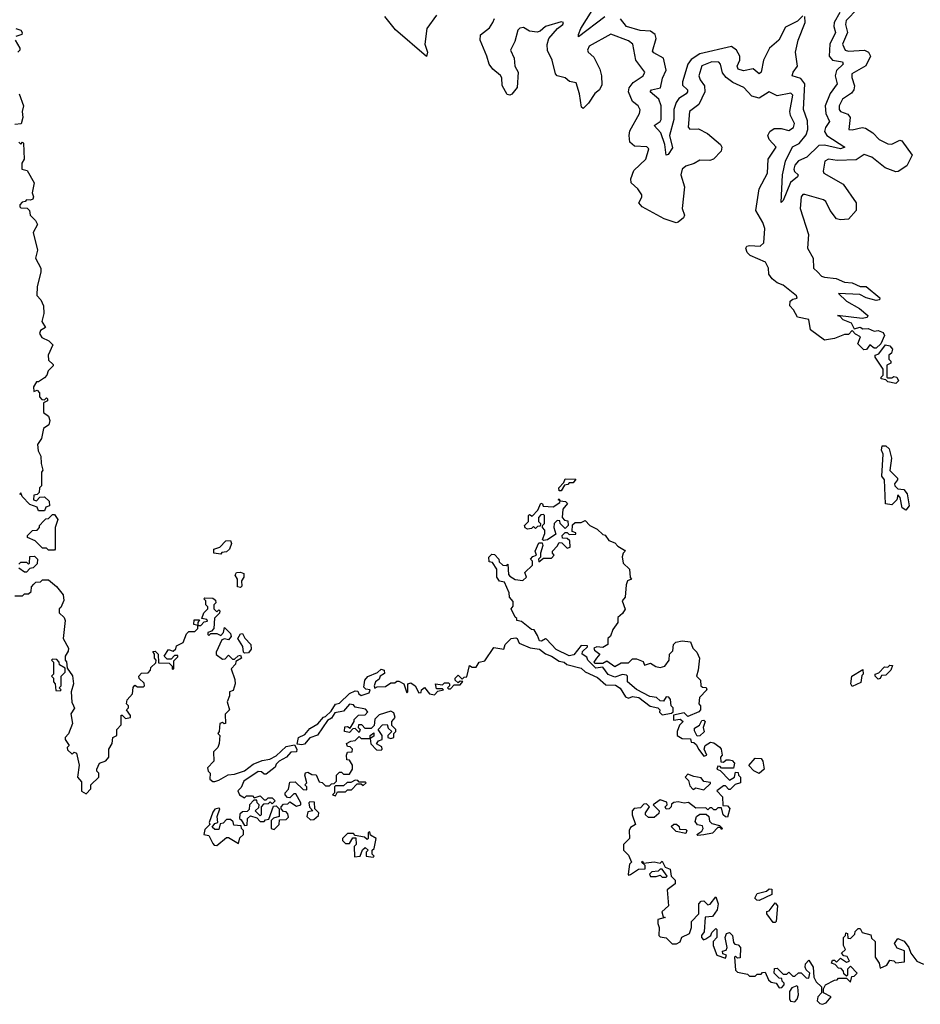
# Model space of a CAD drawing. Extents: x 2293139 to 2515392, y 824115 to 1006937.
# Tile 195 of 256: x 2420160 to 2424708, y 927598 to 932569. Entities that reach past the tile are written whole.
import ezdxf

# ---------------------------------------------------------------- set-up
doc = ezdxf.new("R2010")
doc.units = 0

msp = doc.modelspace()

# ---------------------------------------------------------------- linework, layer by layer
at = {"layer": '0CON10XD'}
for points in [[(2424393.1, 932625), (2424334, 932565), (2424330.8, 932545), (2424340.9, 932505), (2424314.7, 932445), (2424329.2, 932415), (2424345, 932410.7), (2424426, 932416), (2424447.1, 932405), (2424456.4, 932385), (2424433.3, 932336.7), (2424362.9, 932295), (2424362.1, 932277.9), (2424376, 932236), (2424372.5, 932215), (2424361.2, 932198.8), (2424315, 932167.5), (2424298.6, 932135), (2424298, 932115), (2424305, 932106.2), (2424342.2, 932092.2), (2424354.4, 932075), (2424346.7, 932015), (2424365, 932012.3), (2424415, 932024.6), (2424431.9, 932021.9), (2424468.3, 931998.3), (2424500, 931965), (2424545, 931942.9), (2424565, 931940.8), (2424605, 931961.2), (2424615, 931956.7), (2424666.7, 931885), (2424639.5, 931830.5), (2424597, 931803), (2424585, 931801.4), (2424530.6, 931820.6), (2424463.3, 931875), (2424425, 931889.2), (2424385, 931861.1), (2424287.7, 931857.7), (2424245, 931865.5), (2424225.8, 931855), (2424217.5, 931805), (2424220.8, 931795), (2424318.5, 931738.5), (2424384, 931645), (2424383.8, 931605), (2424345, 931562.5), (2424305, 931558.8), (2424285, 931563.3), (2424253.3, 931605), (2424231.7, 931651.7), (2424220.2, 931660.2), (2424125, 931686.9), (2424115, 931685.7), (2424105.8, 931675), (2424101.4, 931615), (2424143.3, 931485), (2424139.2, 931415), (2424168, 931365), (2424168.8, 931315), (2424190, 931295), (2424210, 931275), (2424225, 931269.6), (2424282.9, 931262.9), (2424325, 931244), (2424365, 931240.6), (2424405, 931222.5), (2424435, 931221.4), (2424503.8, 931165), (2424502.5, 931155), (2424485, 931150.8), (2424434.5, 931164.5), (2424402.1, 931182.1), (2424295, 931186.7), (2424335, 931148), (2424401.7, 931111.7), (2424442.5, 931075), (2424440, 931065), (2424415, 931060.8), (2424290, 931075), (2424302.5, 931072.5), (2424316.7, 931055), (2424358.6, 931038.6), (2424375, 931007.5), (2424405, 931016.7), (2424417.5, 931007.5), (2424445, 931010), (2424475, 930996), (2424495, 930999.4), (2424520.5, 930990.5), (2424526.7, 930975), (2424508.3, 930931.7), (2424485, 930910), (2424475, 930910), (2424453, 930927), (2424436.4, 930903.6), (2424423, 930903), (2424393, 930933), (2424407, 930967), (2424381.7, 930981.7), (2424365, 931000), (2424345, 930980), (2424325, 930980), (2424275, 930960), (2424225, 930951.2), (2424153.6, 931003.6), (2424145.9, 931055.9), (2424087.5, 931067.5), (2424068.1, 931105), (2424049.4, 931125), (2424051.7, 931148.3), (2424065, 931158.8), (2424086.2, 931163.8), (2424083.3, 931175), (2424015, 931228.8), (2423985, 931240), (2423960.3, 931260.3), (2423943.3, 931285), (2423941.2, 931315), (2423925.7, 931345), (2423848.5, 931378.5), (2423833.7, 931393.6), (2423826.5, 931415), (2423831.4, 931425), (2423845, 931428.9), (2423898.8, 931425), (2423917.8, 931442.2), (2423923.5, 931515), (2423913.3, 931545), (2423878.1, 931605), (2423894.4, 931715), (2423936.7, 931795), (2423940, 931865), (2423981.2, 931925), (2423944.4, 931965), (2423938.9, 931985), (2423948.6, 932005), (2423970.8, 932019.2), (2424005, 932020), (2424045, 932010.5), (2424068.1, 932025), (2424072.9, 932045), (2424052.2, 932085), (2424048.8, 932105), (2424065, 932187.5), (2424055, 932198.1), (2423985, 932184.3), (2423945, 932204.2), (2423895, 932173.5), (2423857, 932183), (2423816.9, 932226.9), (2423762, 932252), (2423727.6, 932277.6), (2423710.1, 932300.1), (2423698.9, 932345), (2423690, 932355), (2423656.1, 932356.1), (2423605, 932335.6), (2423590, 932285), (2423596.7, 932265), (2423618.9, 932235), (2423619.6, 932205), (2423589.5, 932140.5), (2423542.5, 932105), (2423535.7, 932025.7), (2423545, 932015.8), (2423588.5, 932018.5), (2423634.1, 931994.1), (2423699.2, 931939.2), (2423705.7, 931925), (2423701.9, 931905), (2423664.5, 931865.5), (2423645, 931858.6), (2423595, 931860), (2423566.8, 931843.2), (2423525, 931830), (2423505.7, 931815), (2423498.6, 931785), (2423516.7, 931725), (2423505.8, 931615), (2423517.1, 931582.9), (2423511.7, 931568.3), (2423485, 931547.5), (2423475, 931543.8), (2423414.4, 931564.4), (2423303.3, 931625), (2423286.7, 931645), (2423302.5, 931672.5), (2423301.2, 931685), (2423282, 931715), (2423248.8, 931745), (2423245.7, 931765), (2423261.8, 931808.2), (2423322.9, 931865), (2423336.7, 931916.7), (2423327.1, 931927.1), (2423265, 931930), (2423240.8, 931950.8), (2423237.3, 931985), (2423241.8, 932008.2), (2423290, 932095), (2423293.9, 932113.9), (2423283.8, 932135), (2423255.6, 932155.6), (2423234.2, 932205), (2423238.6, 932225), (2423258.1, 932251.9), (2423309.2, 932285), (2423317.1, 932305), (2423272.5, 932365), (2423256.2, 932445), (2423235, 932462), (2423145, 932496), (2423036, 932435), (2423027.1, 932415), (2423031.4, 932405), (2423059.4, 932379.4), (2423089.6, 932319.6), (2423098.1, 932285), (2423099.7, 932240.3), (2423088.8, 932215), (2423065, 932196.7), (2423033, 932147), (2423005, 932120), (2422997.5, 932127.5), (2422987.5, 932195), (2422970.8, 932250.8), (2422936.3, 932256.3), (2422915, 932275.7), (2422875, 932285.8), (2422865.8, 932295), (2422849.4, 932365), (2422826.1, 932413.9), (2422824.2, 932444.2), (2422831.9, 932475), (2422875.4, 932524.6), (2422903.3, 932545), (2422905.8, 932555.8), (2422895, 932558), (2422815, 932535.5), (2422788, 932512), (2422773, 932507), (2422735, 932511.2), (2422705, 932530), (2422685, 932526.2), (2422675, 932516.9), (2422661.4, 932458.6), (2422639.4, 932415), (2422656.7, 932375), (2422661.4, 932335), (2422677.5, 932305), (2422673, 932227), (2422645, 932192.5), (2422635, 932187.5), (2422622.3, 932192.3), (2422596.1, 932236.1), (2422594.2, 932275), (2422587.6, 932287.6), (2422549.3, 932319.3), (2422530.5, 932345), (2422520, 932385), (2422485.5, 932465), (2422487.8, 932492.2), (2422532.6, 932527.4), (2422550, 932555), (2422557.7, 932575)], [(2423115, 932582.9), (2422982.9, 932482.9), (2422981.4, 932495), (2422993.7, 932525), (2423051.5, 932615)], [(2424301.8, 932605), (2424272.5, 932555), (2424271.2, 932535), (2424280.5, 932505), (2424252.2, 932445), (2424248.4, 932385), (2424264.5, 932364.5), (2424315.7, 932355.7), (2424319.5, 932345), (2424285, 932311.9), (2424278.8, 932285), (2424288.7, 932245), (2424253.3, 932196.7), (2424228.2, 932135), (2424230.5, 932095), (2424249.6, 932055), (2424229, 932025), (2424224, 932005), (2424235.7, 931985), (2424327.3, 931925), (2424305, 931917.8), (2424225, 931934.9), (2424196.4, 931933.6), (2424135.6, 931874.4), (2424093.1, 931856.9), (2424074.9, 931835.1), (2424070.2, 931815), (2424073.4, 931803.4), (2424091.5, 931785), (2424088.8, 931775), (2424052.9, 931747.1), (2424015, 931655.8), (2424005, 931646.7), (2424012.6, 931785), (2424027.8, 931855), (2424063.2, 931926.8), (2424096.7, 931943.3), (2424131.7, 931988.3), (2424140.6, 932015), (2424138.3, 932058.3), (2424118.2, 932115), (2424125.4, 932244.6), (2424105, 932271.8), (2424060.8, 932285), (2424066.1, 932305), (2424087.9, 932335), (2424078, 932405), (2424090.8, 932465), (2424126.3, 932555), (2424125.5, 932585)], [(2422265, 932592), (2422215.8, 932525), (2422206.2, 932445), (2422218.8, 932405), (2422215, 932383.8), (2422057.7, 932517.7), (2422003.8, 932585)], [(2424115, 932588.9), (2424087.6, 932562.4), (2424028.3, 932531.7), (2423994.2, 932465), (2423946.6, 932425), (2423916.5, 932365), (2423905.4, 932305), (2423895, 932296.1), (2423865, 932320.5), (2423815, 932310.3), (2423789.1, 932319.1), (2423783.2, 932335), (2423796.6, 932365), (2423796.3, 932385), (2423779.4, 932415), (2423755, 932434.1), (2423595, 932396.6), (2423551.6, 932368.4), (2423533.5, 932345), (2423506.5, 932255), (2423508.1, 932238.1), (2423532.4, 932215), (2423532.6, 932205), (2423525.6, 932194.4), (2423489.1, 932170.9), (2423475, 932150.8), (2423463, 932115), (2423463, 932065), (2423442, 931985), (2423457.6, 931922.4), (2423435, 931889.2), (2423425, 931884.5), (2423418.2, 931938.2), (2423397.3, 931997.3), (2423364.1, 932035), (2423394.1, 932055), (2423399.4, 932065), (2423400.2, 932135), (2423387.9, 932167.9), (2423344.7, 932205), (2423350.9, 932215), (2423395.7, 932225), (2423405.5, 932274.4), (2423425.1, 932315), (2423410.9, 932375), (2423361.8, 932401.8), (2423355, 932411.1), (2423374.9, 932475), (2423369.6, 932495), (2423345, 932510.8), (2423294.2, 932514.1), (2423225, 932534.7), (2423193.9, 932573.9)], [(2420140, 932525), (2420165, 932516.7), (2420172.5, 932505), (2420170, 932495), (2420140, 932485)], [(2420137.5, 932465), (2420160, 932425), (2420160, 932415), (2420150, 932405)], [(2420157.5, 932195), (2420180, 932135), (2420172.5, 932105), (2420176.7, 932075), (2420167, 932043), (2420135, 932040)], [(2420155, 931950), (2420165, 931940), (2420175, 931950), (2420180, 931945), (2420182.5, 931865), (2420170, 931845), (2420170, 931815), (2420198.3, 931808.3), (2420232.5, 931745), (2420222.5, 931695), (2420230, 931675), (2420227, 931663), (2420215, 931657.5), (2420195, 931660), (2420188.3, 931651.7), (2420171.7, 931648.3), (2420160, 931635), (2420160, 931625), (2420165, 931620), (2420198.3, 931618.3), (2420210, 931605), (2420213, 931583), (2420240, 931555), (2420250, 931535), (2420227.5, 931495), (2420250, 931405), (2420240, 931365), (2420267.5, 931315), (2420267.5, 931295), (2420248.3, 931221.7), (2420247, 931177), (2420267.5, 931155), (2420280, 931125), (2420282.5, 931085), (2420272.5, 931045), (2420290, 931015), (2420265, 931000), (2420260, 930985), (2420272.5, 930965), (2420307.5, 930947.5), (2420327, 930927), (2420303.3, 930875), (2420305, 930850), (2420328.3, 930828.3), (2420328.3, 930821.7), (2420303.8, 930796.2), (2420297.5, 930775), (2420285, 930760), (2420255, 930740), (2420245, 930740), (2420230, 930715), (2420231.7, 930691.7), (2420248.3, 930698.3), (2420260, 930685), (2420260, 930665), (2420271.7, 930651.7), (2420285, 930650), (2420295, 930660), (2420300, 930655), (2420300, 930645), (2420280, 930635), (2420280, 930585), (2420305, 930567.5), (2420312.5, 930545), (2420306.4, 930523.6), (2420280, 930505), (2420270, 930455), (2420250, 930425), (2420253, 930393), (2420267.5, 930365), (2420268.3, 930328.3), (2420277.5, 930295), (2420270, 930285), (2420270, 930215), (2420260, 930205), (2420258.3, 930181.7), (2420248.3, 930171.7), (2420231.7, 930168.3), (2420230, 930145), (2420245, 930140), (2420261.7, 930158.3), (2420285, 930160), (2420308.3, 930138.3), (2420310, 930115), (2420291.7, 930108.3), (2420285, 930090), (2420255, 930090), (2420248.3, 930108.3), (2420211.7, 930121.7), (2420171.7, 930161.7), (2420165, 930180), (2420158.3, 930171.7)], [(2424585, 930732.5), (2424545, 930740), (2424535, 930750), (2424510, 930755), (2424510, 930765), (2424520, 930775), (2424520, 930805), (2424480, 930865), (2424480, 930875), (2424498.3, 930881.7), (2424533, 930927), (2424555, 930922.5), (2424567.5, 930905), (2424562.5, 930885), (2424550, 930875), (2424550, 930855), (2424560, 930845), (2424560, 930835), (2424540, 930825), (2424540, 930765), (2424545, 930760), (2424565, 930760), (2424575, 930767.5), (2424590, 930765), (2424597.5, 930745), (2424585, 930732.5)], [(2424635, 930092.5), (2424617.5, 930105), (2424607, 930157), (2424595, 930170), (2424590, 930145), (2424565, 930120), (2424533.3, 930125), (2424527.5, 930245), (2424513.8, 930265), (2424520, 930375), (2424512.5, 930395), (2424515, 930417.5), (2424535, 930416.7), (2424551.7, 930401.7), (2424563.3, 930355), (2424553.6, 930293.6), (2424592.5, 930255), (2424592.5, 930245), (2424577.5, 930225), (2424580, 930215), (2424595, 930200), (2424625, 930197.5), (2424642.5, 930175), (2424652.5, 930115), (2424635, 930092.5)], [(2422895, 930190), (2422885, 930190), (2422882.5, 930205), (2422908.3, 930231.7), (2422915, 930250), (2422968.3, 930248.3), (2422955, 930230), (2422935, 930230), (2422928.3, 930221.7), (2422911.7, 930218.3), (2422895, 930190)], [(2422805, 929940), (2422800, 929945), (2422812.5, 929975), (2422811.7, 929991.7), (2422800, 930005), (2422800, 930015), (2422810, 930025), (2422810, 930065), (2422805, 930070), (2422791.7, 930068.3), (2422780, 930055), (2422780, 930035), (2422790, 930025), (2422788.3, 930011.7), (2422775, 930010), (2422765, 930000), (2422755, 930010), (2422745, 930000), (2422725, 929997.5), (2422713.6, 930003.6), (2422710, 930015), (2422730, 930035), (2422730, 930065), (2422735, 930070), (2422748.3, 930061.7), (2422777, 930093), (2422791.7, 930128.3), (2422800, 930125), (2422803, 930113), (2422855, 930110), (2422888.3, 930131.7), (2422890, 930140), (2422880, 930145), (2422885, 930150), (2422890, 930140), (2422917, 930137), (2422927, 930127), (2422903, 930097), (2422900, 930055), (2422911.7, 930041.7), (2422928.3, 930038.3), (2422930, 930015), (2422915, 930000), (2422890, 930025), (2422888.3, 930038.3), (2422875, 930040), (2422860, 930025), (2422857.5, 930005), (2422868.3, 929971.7), (2422825, 929942.5), (2422805, 929940)], [(2420335, 929890), (2420305, 929890), (2420295, 929900), (2420275, 929900), (2420238.3, 929938.3), (2420200, 929955), (2420200, 929965), (2420225, 929990), (2420248.3, 929991.7), (2420260, 930005), (2420260, 930015), (2420281.7, 930038.3), (2420291.7, 930048.3), (2420305, 930050), (2420325, 930070), (2420335, 930070), (2420352.5, 930045), (2420340, 930005), (2420340, 929895), (2420335, 929890)], [(2421227.5, 929455), (2421215, 929437.5), (2421195, 929442.5), (2421181.7, 929438.3), (2421152.5, 929375), (2421153, 929363), (2421185, 929340), (2421198.3, 929341.7), (2421215, 929360), (2421235, 929340), (2421245, 929340), (2421263, 929357), (2421275, 929360), (2421280, 929345), (2421251.7, 929328.3), (2421250, 929315), (2421228.3, 929291.7), (2421247, 929237), (2421247.5, 929215), (2421238.3, 929181.7), (2421220, 929175), (2421220, 929155), (2421207.5, 929125), (2421220, 929085), (2421198.3, 929061.7), (2421200, 929015), (2421193, 929013), (2421185, 929020), (2421170, 929015), (2421167.5, 928975), (2421160, 928965), (2421170, 928955), (2421167.5, 928915), (2421160, 928895), (2421138.3, 928871.7), (2421140, 928825), (2421108.3, 928791.7), (2421112.5, 928775), (2421122.5, 928765), (2421120, 928735), (2421135, 928722.5), (2421145, 928723.3), (2421165, 928728.8), (2421213, 928757), (2421245, 928758.8), (2421295, 928776.7), (2421339.3, 928810.7), (2421385, 928828.8), (2421423.9, 928836.1), (2421455, 928852.5), (2421505, 928900), (2421547.5, 928907.5), (2421560, 928885), (2421557.5, 928872.5), (2421529.3, 928870.7), (2421507.5, 928845), (2421470, 928825), (2421455, 928810), (2421450, 928795), (2421405, 928760), (2421395, 928760), (2421381.7, 928771.7), (2421365, 928772.5), (2421292.5, 928725), (2421278.3, 928691.7), (2421262.5, 928675), (2421270, 928655), (2421295, 928640), (2421305, 928650), (2421335, 928650), (2421345, 928640), (2421375, 928650), (2421395, 928630), (2421405, 928630), (2421415, 928640), (2421435, 928640), (2421450, 928625), (2421435, 928610), (2421425, 928620), (2421415, 928610), (2421391.7, 928608.3), (2421380, 928595), (2421380, 928555), (2421375, 928550), (2421350, 928575), (2421368.3, 928591.7), (2421370, 928605), (2421360, 928615), (2421358.3, 928628.3), (2421341.7, 928628.3), (2421320, 928605), (2421318.3, 928581.7), (2421308.3, 928571.7), (2421285, 928570), (2421271.7, 928558.3), (2421270, 928535), (2421278.3, 928528.3), (2421295, 928500), (2421308.3, 928501.7), (2421310, 928535), (2421325, 928550), (2421358.3, 928538.3), (2421375, 928520), (2421395, 928520), (2421401.7, 928528.3), (2421418.3, 928531.7), (2421441.7, 928598.3), (2421455, 928600), (2421470, 928585), (2421470, 928545), (2421442.5, 928537.5), (2421430, 928525), (2421430, 928485), (2421445, 928480), (2421470, 928505), (2421471.7, 928528.3), (2421505, 928530), (2421517, 928543), (2421515, 928560), (2421505, 928570), (2421491.7, 928571.7), (2421480, 928585), (2421480, 928595), (2421491.7, 928608.3), (2421515, 928610), (2421525, 928620), (2421558.3, 928598.3), (2421580, 928605), (2421580, 928615), (2421555, 928660), (2421545, 928660), (2421525, 928640), (2421511.7, 928641.7), (2421500, 928655), (2421500, 928665), (2421517, 928683), (2421525, 928720), (2421551.7, 928721.7), (2421591.7, 928681.7), (2421610, 928680), (2421610, 928695), (2421600, 928705), (2421610, 928715), (2421600, 928755), (2421603, 928767), (2421615, 928770), (2421635, 928757.5), (2421657, 928757), (2421671.7, 928721.7), (2421688.3, 928718.3), (2421705, 928700), (2421725, 928700), (2421735, 928710), (2421748.3, 928711.7), (2421760, 928725), (2421760, 928755), (2421775, 928770), (2421785, 928770), (2421795, 928760), (2421825, 928760), (2421840, 928785), (2421840, 928805), (2421825, 928830), (2421811.7, 928831.7), (2421810, 928855), (2421815, 928870), (2421838.3, 928871.7), (2421840, 928885), (2421828.3, 928898.3), (2421815, 928900), (2421810, 928915), (2421833, 928927), (2421855, 928930), (2421875, 928950), (2421885, 928940), (2421930, 928940), (2421930, 928955), (2421948.3, 928968.3), (2421948.3, 928951.7), (2421930, 928940), (2421933, 928913), (2421961.7, 928881.7), (2421985, 928880), (2421990, 928885), (2421988.3, 928898.3), (2421962.5, 928912.5), (2421971.7, 928928.3), (2421990, 928935), (2421990, 928955), (2421970, 928985), (2421991.7, 929008.3), (2422015, 929010), (2422021.7, 928991.7), (2422040, 928975), (2422020, 928955), (2422020, 928945), (2422035, 928940), (2422050, 928945), (2422050, 928965), (2422060, 928975), (2422060, 928985), (2422040, 929005), (2422040, 929025), (2422056.7, 929045), (2422049.3, 929069.3), (2422035, 929077.5), (2421975, 929060), (2421953, 929037), (2421950, 929005), (2421935, 928990), (2421905, 928990), (2421888.3, 929008.3), (2421871.7, 929008.3), (2421870, 928995), (2421880, 928985), (2421875, 928970), (2421855, 928990), (2421841.7, 928988.3), (2421825, 928970), (2421800, 928975), (2421801.7, 928998.3), (2421815, 929000), (2421828.3, 928991.7), (2421850, 929025), (2421850, 929035), (2421871.7, 929058.3), (2421905, 929060), (2421917.5, 929075), (2421907, 929087), (2421855, 929097.5), (2421845, 929110), (2421825, 929112.5), (2421795, 929077.5), (2421751.2, 929068.8), (2421735, 929042.5), (2421715, 929030), (2421663.9, 928956.1), (2421625, 928942.5), (2421598.3, 928911.7), (2421585, 928907.5), (2421561.7, 928911.7), (2421567.5, 928945), (2421600, 928960), (2421625, 928990), (2421665.8, 929014.2), (2421695, 929047.5), (2421705, 929050), (2421733, 929077), (2421755, 929112.5), (2421775, 929117.5), (2421825, 929166.7), (2421855, 929180), (2421868.3, 929178.3), (2421872.5, 929165), (2421885, 929157.5), (2421925, 929170), (2421930, 929185), (2421908.3, 929188.3), (2421898.3, 929198.3), (2421902.5, 929235), (2421918, 929252), (2421967, 929273), (2421985, 929290), (2422000, 929285), (2422001.7, 929268.3), (2421980, 929255), (2421975, 929240), (2421957.5, 929225), (2421950, 929205), (2421953, 929193), (2421965, 929200), (2422007, 929203), (2422035, 929220), (2422055, 929220), (2422065, 929230), (2422075, 929230), (2422100, 929215), (2422115, 929170), (2422120, 929175), (2422120, 929215), (2422135, 929220), (2422157.5, 929205), (2422175, 929170), (2422188.3, 929171.7), (2422190, 929185), (2422205, 929197.5), (2422230, 929165), (2422255, 929160), (2422271.7, 929178.3), (2422300, 929185), (2422295, 929190), (2422265, 929190), (2422260, 929215), (2422295, 929210), (2422305, 929220), (2422325, 929220), (2422330, 929215), (2422330, 929205), (2422320, 929195), (2422325, 929190), (2422335, 929190), (2422355, 929210), (2422385, 929210), (2422398.3, 929228.3), (2422385, 929230), (2422375, 929220), (2422360, 929235), (2422360, 929245), (2422375, 929260), (2422395, 929240), (2422405, 929250), (2422418.3, 929251.7), (2422431.7, 929308.3), (2422445, 929300), (2422465, 929300), (2422480, 929325), (2422508.3, 929331.7), (2422555, 929400), (2422605, 929390), (2422612.5, 929415), (2422642.5, 929445), (2422665, 929448.8), (2422672.5, 929445), (2422681.7, 929421.7), (2422738.3, 929398.3), (2422785, 929391.2), (2422815, 929366.7), (2422846.1, 929356.1), (2422885, 929330), (2422910, 929325), (2422923, 929313), (2422995, 929294), (2423015, 929276.7), (2423077.5, 929247.5), (2423120.5, 929210.5), (2423168.3, 929208.3), (2423193, 929193), (2423219.3, 929149.3), (2423235, 929143.8), (2423255, 929151.2), (2423286, 929146), (2423343.3, 929103.3), (2423382.5, 929095), (2423392.5, 929085), (2423392, 929072), (2423405, 929060), (2423451.7, 929068.3), (2423460, 929075), (2423460, 929095), (2423450, 929105), (2423447, 929137), (2423438.3, 929148.3), (2423425, 929150), (2423411.7, 929128.3), (2423395, 929130), (2423376, 929146), (2423342.3, 929152.3), (2423275, 929186.7), (2423230, 929225), (2423230, 929255), (2423225, 929260), (2423205, 929262.5), (2423165, 929250), (2423132.7, 929262.7), (2423105, 929300), (2423070, 929295), (2423030, 929335), (2423025, 929350), (2423000, 929365), (2423001.7, 929378.3), (2423028.3, 929401.7), (2423028.3, 929408.3), (2422995, 929410), (2422958.3, 929361.7), (2422935, 929356.7), (2422869.5, 929389.5), (2422820.7, 929440.7), (2422815, 929443.3), (2422795, 929431.2), (2422785, 929433.3), (2422775, 929460), (2422758.3, 929488.3), (2422745, 929490), (2422695, 929530), (2422670, 929535), (2422670, 929545), (2422661.7, 929551.7), (2422642.5, 929595), (2422651.7, 929608.3), (2422651.7, 929631.7), (2422633, 929653), (2422632.5, 929675), (2422608.3, 929728.3), (2422583.3, 929733.3), (2422570, 929755), (2422570, 929795), (2422548.3, 929828.3), (2422531.7, 929831.7), (2422530, 929855), (2422545, 929870), (2422558.3, 929868.3), (2422580, 929845), (2422581.7, 929831.7), (2422600, 929815), (2422617.5, 929812.5), (2422625, 929820), (2422628.3, 929768.3), (2422635, 929760), (2422663, 929743), (2422701.7, 929738.3), (2422720, 929755), (2422711.7, 929778.3), (2422750, 929815), (2422750, 929835), (2422740, 929845), (2422751.7, 929858.3), (2422770, 929865), (2422762.5, 929885), (2422781.7, 929928.3), (2422798.3, 929928.3), (2422802.5, 929915), (2422790, 929875), (2422790, 929855), (2422780, 929845), (2422781.7, 929831.7), (2422805, 929850), (2422845, 929850), (2422860, 929865), (2422850, 929875), (2422850, 929885), (2422875, 929910), (2422885, 929930), (2422898.3, 929928.3), (2422925, 929900), (2422940, 929905), (2422938.3, 929938.3), (2422925, 929950), (2422901.7, 929951.7), (2422900, 929965), (2422915, 929980), (2422925, 929980), (2422935, 929970), (2422968.3, 929971.7), (2422968.3, 929978.3), (2422950, 929985), (2422951.7, 930018.3), (2422965, 930030), (2422995, 930030), (2423015, 930040), (2423040, 930015), (2423077, 929997), (2423105, 929970), (2423116.4, 929966.4), (2423135, 929940), (2423165, 929927.5), (2423180.7, 929910.7), (2423215, 929890), (2423217.5, 929885), (2423207.5, 929875), (2423203.3, 929856.7), (2423207.5, 929825), (2423240, 929795), (2423242.5, 929752.5), (2423250, 929745), (2423230, 929735), (2423222.5, 929715), (2423217, 929653), (2423202.5, 929635), (2423217, 929593), (2423205, 929570), (2423180, 929550), (2423180, 929525), (2423155, 929490), (2423143.6, 929456.4), (2423130, 929445), (2423130, 929415), (2423105, 929400), (2423075, 929402.5), (2423060, 929395), (2423062.5, 929385), (2423090, 929365), (2423072.5, 929345)], [(2421175, 929870), (2421140, 929875), (2421140, 929895), (2421170, 929905), (2421201.7, 929938.3), (2421225, 929940), (2421230, 929925), (2421220, 929895), (2421205, 929882.5), (2421181.7, 929878.3), (2421175, 929870)], [(2420155, 929820), (2420165, 929830), (2420195, 929830), (2420205, 929820), (2420210, 929825), (2420211.7, 929858.3), (2420235, 929860), (2420250, 929845), (2420248.3, 929821.7), (2420228.3, 929801.7), (2420211.7, 929798.3), (2420195, 929780), (2420185, 929780), (2420155, 929800)], [(2421275, 929702.5), (2421260, 929705), (2421260, 929745), (2421247.5, 929765), (2421255, 929777.5), (2421275, 929780), (2421292.5, 929772.5), (2421292.5, 929755), (2421280, 929735), (2421281.7, 929708.3), (2421275, 929702.5)], [(2420135, 929660), (2420175, 929660), (2420185, 929670), (2420205, 929670), (2420218.3, 929681.7), (2420220, 929705), (2420231.7, 929718.3), (2420241.7, 929728.3), (2420265, 929730), (2420275, 929740), (2420305, 929740), (2420346.4, 929706.4), (2420380, 929665), (2420383, 929637), (2420368.3, 929601.7), (2420360, 929595), (2420360, 929575), (2420385, 929550), (2420390, 929535), (2420380, 929445), (2420406.7, 929395), (2420405, 929380), (2420390, 929355), (2420390, 929335), (2420397, 929327), (2420400, 929295), (2420426.4, 929256.4), (2420431.2, 929215), (2420420, 929175), (2420423.6, 929123.6), (2420432.5, 929105), (2420437, 929093), (2420417.5, 929065), (2420427.5, 929015), (2420407, 928963), (2420390, 928945), (2420390, 928935), (2420410, 928905), (2420400, 928895), (2420401.7, 928881.7), (2420425, 928860), (2420435, 928870), (2420447.5, 928865), (2420460, 928805), (2420452.5, 928745), (2420471.7, 928721.7), (2420473, 928673), (2420495, 928660), (2420520, 928685), (2420520, 928705), (2420560, 928745), (2420560, 928765), (2420550, 928775), (2420550, 928785), (2420562.5, 928815), (2420595, 928827.5), (2420610, 928845), (2420610, 928885), (2420627.5, 928915), (2420630, 928945), (2420650, 928955), (2420650, 928985), (2420671.7, 929008.3), (2420671.7, 929058.3), (2420678.3, 929058.3), (2420695, 929040), (2420720, 929045), (2420720, 929055), (2420700, 929085), (2420710, 929095), (2420710, 929105), (2420700, 929115), (2420702.5, 929135), (2420730, 929165), (2420733, 929197), (2420741.7, 929208.3), (2420755, 929200), (2420785, 929200), (2420790, 929205), (2420788.3, 929218.3), (2420763, 929243), (2420762.5, 929255), (2420775, 929270), (2420808.3, 929271.7), (2420820, 929285), (2420821.7, 929298.3), (2420848.3, 929321.7), (2420850, 929335), (2420840, 929345), (2420840, 929365), (2420831.7, 929378.3), (2420845, 929380), (2420860, 929365), (2420861.7, 929321.7), (2420915, 929320), (2420930, 929305), (2420930, 929290), (2420938.3, 929291.7), (2420938.3, 929331.7), (2420958.3, 929351.7), (2420958.3, 929358.3), (2420941.7, 929358.3), (2420925, 929340), (2420905, 929340), (2420890, 929355), (2420911.7, 929388.3), (2420935, 929380), (2420948.3, 929391.7), (2420951.7, 929408.3), (2420986.4, 929423.6), (2421001.7, 929468.3), (2421015, 929480), (2421045, 929480), (2421060, 929495), (2421060, 929510), (2421040, 929515), (2421041.7, 929538.3), (2421068.3, 929538.3), (2421060, 929525), (2421060, 929510), (2421075, 929510), (2421091.7, 929528.3), (2421108.3, 929531.7), (2421105, 929540), (2421080, 929545), (2421090, 929575), (2421110, 929595), (2421110, 929605), (2421100, 929615), (2421100, 929635), (2421090, 929645), (2421095, 929650), (2421135, 929647.5), (2421148.3, 929638.3), (2421150, 929625), (2421140, 929615), (2421140, 929595), (2421155, 929580), (2421165, 929590), (2421170, 929585), (2421168.3, 929571.7), (2421143, 929547), (2421140, 929495), (2421128.3, 929481.7), (2421110, 929475), (2421110, 929465), (2421115, 929460), (2421125, 929470), (2421155, 929470), (2421175, 929460), (2421190, 929475), (2421195, 929500), (2421225, 929470), (2421227.5, 929455)], [(2421295, 929370), (2421290, 929375), (2421287.5, 929405), (2421262.5, 929445), (2421275, 929467.5), (2421285, 929470), (2421297, 929447), (2421326.7, 929415), (2421329.3, 929390.7), (2421315, 929372.5), (2421295, 929370)], [(2423072.5, 929345), (2423060, 929325), (2423065, 929320), (2423105, 929320), (2423125, 929332.5), (2423165, 929302.5), (2423198.3, 929321.7), (2423235, 929322.5), (2423255, 929342.5), (2423275, 929342.5), (2423308.3, 929328.3), (2423315, 929310), (2423345, 929320), (2423373, 929303), (2423395, 929297.5), (2423417.5, 929305), (2423440, 929335), (2423442.5, 929365), (2423458.3, 929381.7), (2423462.5, 929415), (2423473.6, 929426.4), (2423505, 929433.3), (2423548.3, 929428.3), (2423560, 929395), (2423580, 929375), (2423592.5, 929345), (2423586.7, 929285), (2423577.5, 929255), (2423597.5, 929235), (2423600, 929205), (2423608.3, 929198.3), (2423627, 929197), (2423630, 929185), (2423593, 929147), (2423590, 929115), (2423597.5, 929105), (2423597.5, 929085), (2423590, 929075), (2423535, 929050), (2423515, 929070), (2423461.7, 929058.3), (2423461.7, 929031.7), (2423495, 929037.5), (2423510, 929025), (2423493, 929007), (2423480, 928975), (2423480, 928955), (2423505, 928940), (2423548.3, 928938.3), (2423551.7, 928921.7), (2423565, 928920), (2423578.3, 928908.3), (2423587.5, 928885), (2423615, 928850), (2423630, 928855), (2423617.5, 928885), (2423622.5, 928905), (2423648.3, 928921.7), (2423665, 928917.5), (2423696.4, 928896.4), (2423702.5, 928885), (2423707.5, 928855), (2423700, 928845), (2423701.7, 928821.7), (2423715, 928820), (2423728.3, 928831.7), (2423745, 928832.5), (2423758.3, 928828.3), (2423770, 928815), (2423765, 928790), (2423705, 928790), (2423698.3, 928798.3), (2423685, 928800), (2423680, 928785), (2423698.3, 928778.3), (2423745, 928730), (2423770, 928745), (2423775, 928770), (2423788.3, 928768.3), (2423790, 928755), (2423800, 928745), (2423800, 928715), (2423773, 928707), (2423748.3, 928681.7), (2423741.7, 928681.7), (2423725, 928700), (2423715, 928700), (2423680, 928675), (2423710, 928645), (2423711.7, 928601.7), (2423735, 928600), (2423747, 928587), (2423735, 928542.5), (2423723.9, 928543.9), (2423712.5, 928555), (2423705, 928590), (2423685, 928590), (2423675, 928580), (2423665, 928580), (2423655, 928590), (2423645, 928590), (2423635, 928580), (2423625, 928590), (2423575, 928587.5), (2423537, 928617), (2423515, 928612.5), (2423485, 928620), (2423463, 928617), (2423451.7, 928608.3), (2423450, 928595), (2423440, 928585), (2423425, 928582.5), (2423420, 928595), (2423430, 928605), (2423428.3, 928618.3), (2423395, 928630), (2423360, 928605), (2423390, 928575), (2423388.3, 928561.7), (2423365, 928540), (2423335, 928540), (2423320, 928555), (2423320, 928565), (2423340, 928595), (2423325, 928610), (2423311.7, 928608.3), (2423295, 928590), (2423263.6, 928586.4), (2423252.5, 928575), (2423252.5, 928555), (2423270, 928505), (2423245, 928490), (2423237.5, 928475), (2423240, 928435), (2423210, 928405), (2423210, 928375), (2423235, 928350), (2423250, 928315), (2423240, 928305), (2423232.5, 928255), (2423235, 928250), (2423245, 928252.5), (2423285, 928280), (2423318.3, 928281.7), (2423318.3, 928298.3), (2423300, 928315), (2423305, 928320), (2423310, 928310), (2423365, 928317.5), (2423395, 928310), (2423405, 928320), (2423420, 928290), (2423445, 928280), (2423450, 928245), (2423470, 928225), (2423470, 928205), (2423430, 928175), (2423436.7, 928095), (2423402.5, 928065), (2423410, 928040), (2423420, 928035), (2423383.6, 928026.4), (2423382.5, 928005), (2423390, 927985), (2423387.5, 927945), (2423395, 927937.5), (2423425, 927932.5), (2423455, 927903.3), (2423476.4, 927903.6), (2423495, 927912.5), (2423503.6, 927936.4), (2423542.5, 927955), (2423552.5, 927985), (2423552.5, 928015), (2423590, 928055), (2423590, 928105), (2423601.7, 928118.3), (2423615, 928120), (2423635, 928100), (2423647, 928103), (2423675, 928140), (2423686.7, 928105), (2423682.5, 928075), (2423658.3, 928041.7), (2423621.7, 928038.3), (2423616.2, 927963.8), (2423602.5, 927945), (2423602.5, 927935), (2423613, 927923), (2423625, 927927.5), (2423650, 927945), (2423655, 927960), (2423675, 927980), (2423680, 927975), (2423680, 927935), (2423662.5, 927915), (2423662.5, 927895), (2423680, 927845), (2423725, 927830), (2423730, 927845), (2423711.7, 927851.7), (2423710, 927865), (2423728.3, 927871.7), (2423732.5, 927885), (2423722.5, 927935), (2423730, 927955), (2423745, 927960), (2423760, 927945), (2423765, 927910), (2423771.7, 927901.7), (2423788.3, 927898.3), (2423800, 927885), (2423798.3, 927831.7), (2423785, 927830), (2423775, 927840), (2423770, 927835), (2423775, 927770), (2423785, 927760), (2423835, 927750), (2423845, 927740), (2423875, 927740), (2423885, 927750), (2423905, 927750), (2423911.7, 927758.3), (2423925, 927760), (2423941.7, 927721.7), (2423955, 927710), (2423980, 927705), (2423995, 927680), (2424008.3, 927681.7), (2424020, 927695), (2424020, 927705), (2424010, 927715), (2424008.3, 927728.3), (2423995, 927730), (2423970, 927755), (2423971.7, 927778.3), (2423985, 927780), (2424015, 927750), (2424035, 927750), (2424045, 927760), (2424065, 927740), (2424075, 927740), (2424093, 927757), (2424107, 927757), (2424131.7, 927731.7), (2424145, 927730), (2424150, 927755), (2424131.7, 927771.7), (2424127.5, 927785), (2424128.3, 927801.7), (2424145, 927820), (2424166.7, 927785), (2424170, 927735), (2424181.7, 927711.7), (2424210, 927685), (2424210, 927655), (2424190, 927635), (2424187.5, 927615), (2424201.2, 927601.2), (2424215, 927597.5), (2424232.5, 927605), (2424257.5, 927635), (2424220, 927655), (2424220, 927675), (2424230, 927695), (2424275, 927720), (2424288.3, 927721.7), (2424295, 927730), (2424335, 927730), (2424355, 927710), (2424361.7, 927738.3), (2424375, 927740), (2424390, 927755), (2424355, 927790), (2424340, 927775), (2424340, 927745), (2424335, 927740), (2424321.7, 927751.7), (2424320, 927765), (2424308.3, 927778.3), (2424295, 927780), (2424278.3, 927798.3), (2424260, 927805), (2424265, 927820), (2424275, 927820), (2424285, 927810), (2424305, 927830), (2424335, 927810), (2424350, 927815), (2424338.3, 927838.3), (2424322.5, 927842.5), (2424310, 927855), (2424330, 927875), (2424320, 927895), (2424320, 927935), (2424330, 927945), (2424331.7, 927958.3), (2424340, 927955), (2424341.7, 927931.7), (2424355, 927930), (2424378.3, 927951.7), (2424380, 927965), (2424395, 927980), (2424405, 927980), (2424415, 927960), (2424458.3, 927948.3), (2424461.7, 927931.7), (2424480, 927915), (2424480, 927835), (2424500, 927805), (2424505, 927780), (2424540, 927795), (2424555, 927820), (2424575, 927817.5), (2424585, 927807.5), (2424628.3, 927811.7), (2424628.3, 927868.3), (2424591.7, 927881.7), (2424577.5, 927905), (2424595, 927930), (2424626.4, 927916.4), (2424650, 927885), (2424660, 927855), (2424690, 927815), (2424725, 927800)], [(2420365, 929180), (2420370, 929185), (2420360, 929195), (2420370, 929205), (2420370, 929255), (2420390, 929275), (2420390, 929295), (2420361.7, 929311.7), (2420360, 929325), (2420348.3, 929338.3), (2420325, 929340), (2420320, 929335), (2420330, 929325), (2420330, 929265), (2420320, 929255), (2420330, 929245), (2420330, 929225), (2420340, 929215), (2420341.7, 929181.7), (2420365, 929180)], [(2424365, 929202.5), (2424357.5, 929215), (2424362.5, 929255), (2424418.3, 929288.3), (2424420, 929265), (2424413, 929257), (2424408.3, 929221.7), (2424365, 929202.5)], [(2424495, 929240), (2424480, 929255), (2424480, 929265), (2424498.3, 929271.7), (2424528.3, 929301.7), (2424545, 929300), (2424555, 929310), (2424568.3, 929308.3), (2424560, 929285), (2424535, 929260), (2424511.7, 929258.3), (2424505, 929242.5), (2424495, 929240)], [(2423581.7, 928951.7), (2423568.3, 928978.3), (2423568.3, 928991.7), (2423593.3, 929006.7), (2423605, 929030), (2423615, 929032.5), (2423622.5, 929025), (2423612.5, 928995), (2423617.5, 928972.5), (2423595, 928952.5), (2423581.7, 928951.7)], [(2423895, 928762.5), (2423867, 928777), (2423843, 928803), (2423875, 928840), (2423905, 928838.8), (2423913.8, 928825), (2423920, 928785), (2423895, 928762.5)], [(2421755, 928650), (2421765, 928670), (2421805, 928670), (2421815, 928680), (2421835, 928680), (2421865, 928710), (2421885, 928710), (2421895, 928702.5), (2421910, 928715), (2421905, 928720), (2421875, 928720), (2421868.3, 928728.3), (2421855, 928730), (2421831.7, 928718.3), (2421813, 928717), (2421795, 928700), (2421755, 928700), (2421750, 928695), (2421750, 928665), (2421740, 928655), (2421755, 928650)], [(2423615, 928680), (2423648.3, 928711.7), (2423648.3, 928718.3), (2423615, 928722.5), (2423601.7, 928741.7), (2423565, 928747.5), (2423535, 928760), (2423520, 928745), (2423537, 928727), (2423545, 928700), (2423561.7, 928681.7), (2423575, 928690), (2423615, 928680)], [(2421628.3, 928528.3), (2421645, 928530), (2421668.3, 928551.7), (2421670, 928565), (2421650, 928585), (2421648.3, 928618.3), (2421625, 928620), (2421620, 928615), (2421623, 928593), (2421640, 928575), (2421615, 928570), (2421610, 928545), (2421628.3, 928528.3)], [(2421155, 928400), (2421205, 928440), (2421215, 928440), (2421265, 928410), (2421271.7, 928438.3), (2421290, 928455), (2421290, 928475), (2421280, 928485), (2421278.3, 928498.3), (2421241.7, 928501.7), (2421238.3, 928518.3), (2421225, 928530), (2421205, 928530), (2421188.3, 928511.7), (2421171.7, 928508.3), (2421165, 928480), (2421145, 928480), (2421131.7, 928491.7), (2421145, 928510), (2421160, 928515), (2421157.5, 928545), (2421170, 928585), (2421165, 928587.5), (2421145, 928582.5), (2421135, 928567.5), (2421117.5, 928515), (2421120, 928505), (2421095, 928480), (2421090, 928455), (2421115, 928450), (2421135, 928410), (2421141.7, 928401.7), (2421155, 928400)], [(2423585, 928450), (2423580, 928455), (2423605, 928472.5), (2423612.5, 928485), (2423608.8, 928498.8), (2423583, 928503), (2423570.7, 928520.7), (2423577.5, 928545), (2423595, 928557.5), (2423627, 928557), (2423640, 928545), (2423643, 928523), (2423655, 928510), (2423695, 928500), (2423710, 928485), (2423705, 928480), (2423700, 928490), (2423685, 928490), (2423658.3, 928461.7), (2423615, 928453.8), (2423585, 928450)], [(2421945, 928340), (2421950, 928345), (2421940, 928355), (2421940, 928375), (2421950, 928385), (2421960, 928435), (2421931.7, 928451.7), (2421928.3, 928468.3), (2421920, 928465), (2421920, 928435), (2421915, 928430), (2421901.7, 928441.7), (2421855, 928450), (2421845, 928460), (2421815, 928460), (2421790, 928435), (2421790, 928425), (2421805, 928410), (2421825, 928410), (2421841.7, 928438.3), (2421858.3, 928438.3), (2421860, 928405), (2421850, 928395), (2421851.7, 928341.7), (2421880, 928345), (2421891.7, 928378.3), (2421905, 928390), (2421920, 928375), (2421910, 928365), (2421910, 928345), (2421945, 928340)], [(2423525, 928460), (2423475, 928470), (2423450, 928495), (2423463, 928507), (2423477, 928507), (2423490, 928495), (2423491.7, 928481.7), (2423525, 928480), (2423530, 928475), (2423525, 928460)], [(2423425, 928240), (2423430, 928245), (2423405, 928280), (2423395, 928280), (2423385, 928270), (2423353, 928267), (2423340, 928255), (2423345, 928242.5), (2423375, 928242.5), (2423395, 928250), (2423405, 928240), (2423425, 928240)], [(2423895, 928122.5), (2423883, 928123), (2423873.3, 928133.3), (2423885, 928157.5), (2423931.7, 928168.3), (2423945, 928180), (2423958.3, 928178.3), (2423958.3, 928151.7), (2423895, 928122.5)], [(2423975, 928010), (2423965, 928010), (2423932.5, 928055), (2423933.6, 928066.4), (2423945, 928070), (2423975, 928110), (2423987.5, 928095), (2423980, 928015), (2423975, 928010)], [(2424075, 927610), (2424087, 927623), (2424092.5, 927645), (2424090, 927685), (2424085, 927690), (2424060, 927680), (2424048.3, 927661.7), (2424047.5, 927625), (2424053, 927613), (2424075, 927610)]]:
    msp.add_lwpolyline(points, dxfattribs=at)

doc.saveas('drawing.dxf')
